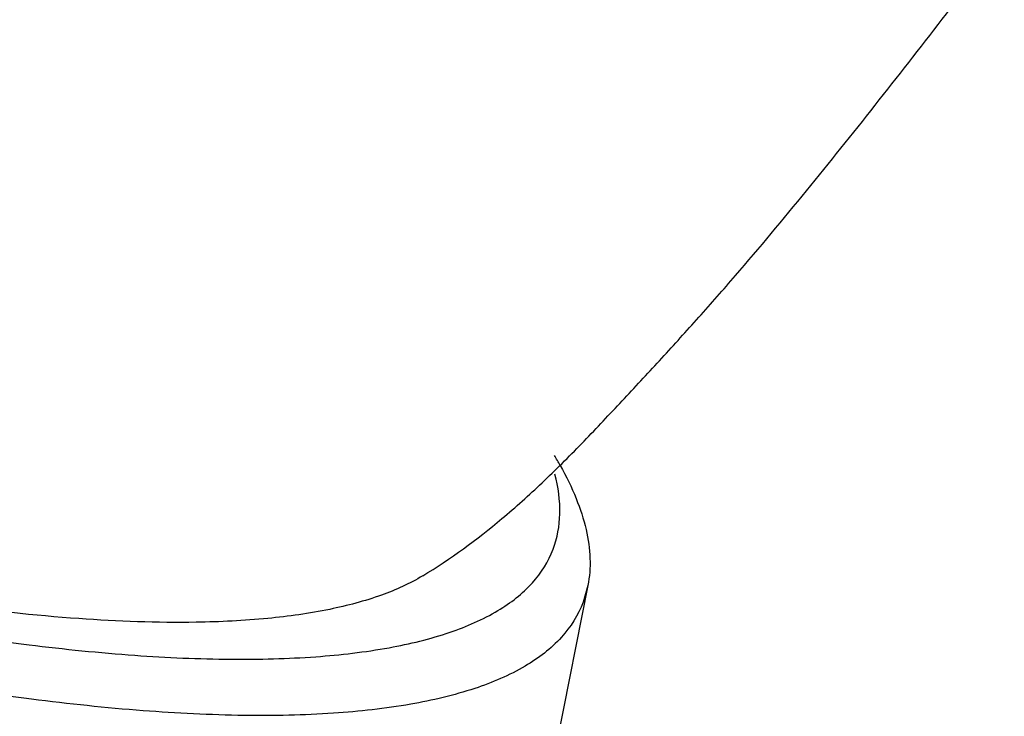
# Model space of a CAD drawing. Header units: inches. Extents: x 0 to 17, y 0 to 11.
# Tile 34 of 37: x 13.688 to 13.929, y 6.559 to 6.73. Entities that reach past the tile are written whole.
import ezdxf

# ---------------------------------------------------------------- set-up
doc = ezdxf.new("R2010")
doc.units = ezdxf.units.IN
doc.header["$LTSCALE"] = 0.935
doc.header["$MEASUREMENT"] = 0
doc.layers.get('0').update_dxf_attribs({"linetype": 'CONTINUOUS'})

msp = doc.modelspace()

# ---------------------------------------------------------------- linework, layer by layer
at = {"color": 7, "linetype": 'Continuous'}
for q in [(13.8138465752, 6.5244498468), (13.8258115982, 6.5868548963)]:
    msp.add_line((13.8269921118, 6.590994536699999), q, dxfattribs=at)
msp.add_arc((13.74063104, 6.5762424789), 0.09101520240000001, 29.0129735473, 30.8255040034, dxfattribs=at)
for points, knots in [([(13.7865299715, 6.5933545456), (13.7933437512, 6.597498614), (13.8033654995, 6.6048610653), (13.815964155, 6.616174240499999), (13.8255007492, 6.6257068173), (13.834784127, 6.635581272), (13.8439666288, 6.6454838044), (13.8530869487, 6.655459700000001), (13.8650346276, 6.6690207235), (13.8795021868, 6.6863043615), (13.9019146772, 6.7142662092), (13.9182497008, 6.7355208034), (13.9290155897, 6.749738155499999)], [0, 0, 0, 0, 0.1126354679, 0.1747736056, 0.239098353, 0.3029964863, 0.3661893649, 0.4298328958, 0.4938930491, 0.6214348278, 0.7481263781, 1, 1, 1, 1]), ([(13.7310365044, 6.58196014), (13.7214507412, 6.5818072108), (13.700860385, 6.5825744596), (13.6682104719, 6.5861776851), (13.6321011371, 6.5922767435), (13.5784827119, 6.6039826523), (13.5074616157, 6.624192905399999), (13.4505359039, 6.6445381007), (13.4215376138, 6.6559377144)], [0, 0, 0, 0, 0.0899364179, 0.1930025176, 0.3079765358, 0.4333138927, 0.7076991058, 1, 1, 1, 1]), ([(13.4196892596, 6.6510543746), (13.443657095, 6.641632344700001), (13.4911567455, 6.62429546), (13.5613924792, 6.6026505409), (13.6273990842, 6.586364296), (13.6699731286, 6.5789163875), (13.6900633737, 6.5764346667)], [0, 0, 0, 0, 0.2748403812, 0.5393684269, 0.7839662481, 1, 1, 1, 1]), ([(13.8258115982, 6.5868548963), (13.8246222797, 6.583712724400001), (13.8206677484, 6.5775208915), (13.8112406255, 6.5704059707), (13.7985570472, 6.565050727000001), (13.7826917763, 6.5613479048), (13.7637269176, 6.559280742), (13.7418017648, 6.5588629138), (13.7171037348, 6.560100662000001), (13.6791808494, 6.5641284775), (13.626701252, 6.5734921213), (13.5593890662, 6.590230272), (13.4878990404, 6.6123379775), (13.4395794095, 6.629990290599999), (13.4152063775, 6.6395716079)], [0, 0, 0, 0, 0.0233955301, 0.0497233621, 0.0810891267, 0.1186232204, 0.1627995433, 0.213702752, 0.2711745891, 0.3348918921, 0.4791584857, 0.6419433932, 0.8176343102, 1, 1, 1, 1]), ([(13.8202247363, 6.620385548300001), (13.8216750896, 6.6177687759), (13.8241677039, 6.6126738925), (13.8266909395, 6.6049989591), (13.8277414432, 6.597778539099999), (13.8274174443, 6.5931516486), (13.8269916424, 6.5909947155)], [0, 0, 0, 0, 0.2919984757, 0.5520162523, 0.7854232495, 1, 1, 1, 1]), ([(13.8184754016, 6.5998550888), (13.8195177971, 6.602609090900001), (13.8206384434, 6.6088650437), (13.8197307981, 6.615100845), (13.8189140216, 6.6182663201)], [0, 0, 0, 0, 0.4738907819, 1, 1, 1, 1]), ([(13.6900633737, 6.5764346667), (13.6986925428, 6.575368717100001), (13.7151525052, 6.5737040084), (13.738624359, 6.5726493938), (13.7594559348, 6.573163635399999), (13.777473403, 6.5752390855), (13.7925485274, 6.5788633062), (13.8046053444, 6.5840531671), (13.8135696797, 6.5909094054), (13.8173354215, 6.5968432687), (13.8184754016, 6.5998550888)], [0, 0, 0, 0, 0.1899679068, 0.3612813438, 0.5130272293, 0.644782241, 0.7568441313, 0.8506662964, 0.9296401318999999, 1, 1, 1, 1]), ([(13.7865311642, 6.593355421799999), (13.7833527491, 6.591423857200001), (13.775897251, 6.5880793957), (13.7630807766, 6.584709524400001), (13.7478499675, 6.5825873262), (13.736887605, 6.582053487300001), (13.7310365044, 6.58196014)], [0, 0, 0, 0, 0.1950427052, 0.4251028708, 0.6931259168, 1, 1, 1, 1]), ([(13.81021696, 6.5153660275), (13.8083357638, 6.5123979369), (13.8029891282, 6.506766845), (13.7920650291, 6.5005421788), (13.778030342, 6.495927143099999), (13.7609485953, 6.4928958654), (13.7409206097, 6.4914454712), (13.7180969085, 6.491591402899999), (13.6926663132, 6.4933344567), (13.6540774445, 6.497960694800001), (13.6011153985, 6.5078602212), (13.5335439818, 6.525006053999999), (13.4621103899, 6.547290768), (13.4139010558, 6.5649451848), (13.3896048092, 6.5744963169)], [0, 0, 0, 0, 0.0240415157, 0.0519707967, 0.0852635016, 0.1246469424, 0.1703859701, 0.2224637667, 0.2806762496, 0.3446883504, 0.4882722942, 0.6489080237, 0.8213930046, 1, 1, 1, 1]), ([(13.3848214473, 6.5623832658), (13.422673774, 6.5475030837), (13.4792782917, 6.527585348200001), (13.5542440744, 6.5062721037), (13.6064514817, 6.4939650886), (13.6545073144, 6.4852942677), (13.6973452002, 6.480440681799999), (13.7293926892, 6.479571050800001), (13.7516003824, 6.4811601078), (13.7614811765, 6.482664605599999), (13.7660823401, 6.4836213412)], [0, 0, 0, 0, 0.3105291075, 0.4575336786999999, 0.5949043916, 0.7198912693, 0.8301342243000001, 0.9238189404, 0.9641189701, 1, 1, 1, 1])]:
    msp.add_open_spline(points, degree=3, knots=knots, dxfattribs=at)

doc.saveas('drawing.dxf')
